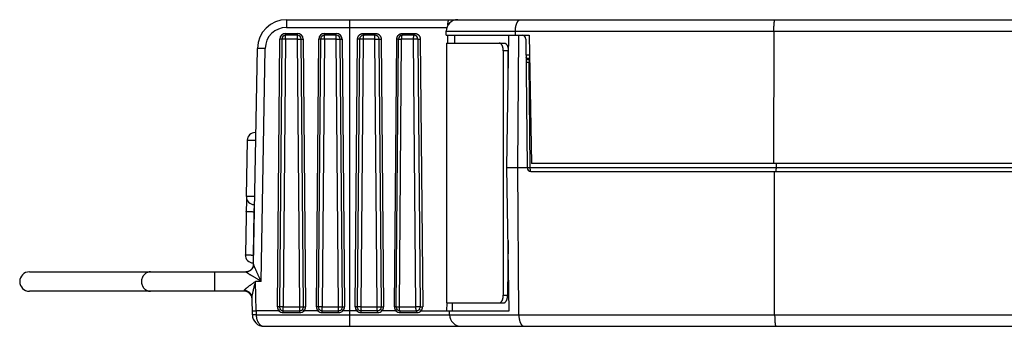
# Model space of a CAD drawing. Header units: inches. Extents: x 0 to 22, y 0 to 17.
# Tile 6 of 32: x 8.346 to 10.878, y 4.172 to 4.96. Entities that reach past the tile are written whole.
import ezdxf

# ---------------------------------------------------------------- set-up
doc = ezdxf.new("R2010")
doc.units = ezdxf.units.IN
doc.header["$LTSCALE"] = 1.21
doc.header["$MEASUREMENT"] = 0
doc.layers.get('0').update_dxf_attribs({"linetype": 'CONTINUOUS'})

msp = doc.modelspace()

# ---------------------------------------------------------------- linework, layer by layer
at = {"color": 7, "linetype": 'CONTINUOUS'}
for p, q in [((9.0323, 4.9604), (9.0323, 4.9407)), ((9.0323, 4.9604), (13.4428, 4.9604)), ((9.0323, 4.9407), (9.4444, 4.9407)), ((9.195, 4.1724), (9.195, 4.9604)), ((9.0299, 4.9105), (9.0299, 4.9253)), ((9.0299, 4.9253), (9.0601, 4.9253)), ((9.0601, 4.9204), (9.0299, 4.9204)), ((9.0601, 4.9105), (9.0601, 4.9253)), ((9.1299, 4.9105), (9.1299, 4.9253)), ((9.1299, 4.9253), (9.1601, 4.9253)), ((9.1601, 4.9204), (9.1299, 4.9204)), ((9.1601, 4.9105), (9.1601, 4.9253)), ((9.2299, 4.9204), (9.2301, 4.9253)), ((9.2601, 4.9204), (9.2299, 4.9204)), ((9.2301, 4.9253), (9.2605, 4.9253)), ((9.3601, 4.9204), (9.3299, 4.9204)), ((9.3307, 4.9253), (9.3611, 4.9253)), ((9.4424, 4.9204), (9.4425, 4.9307)), ((9.4424, 4.9204), (9.6564, 4.9204)), ((9.4425, 4.9307), (9.6206, 4.9307)), ((9.4467, 4.9004), (9.4468, 4.9204)), ((9.4646, 4.9004), (9.4648, 4.9204)), ((9.5989, 4.5804), (9.6039, 4.9204)), ((9.6206, 4.9309), (13.1889, 4.9309)), ((9.6206, 4.9204), (9.6206, 4.9307)), ((9.6266, 4.5804), (9.6293, 4.9204)), ((9.6564, 4.9204), (9.6622, 4.5904)), ((10.2853, 4.9309), (10.2847, 4.5904)), ((8.9476, 4.3318), (8.9573, 4.8867)), ((8.9773, 4.8868), (8.9573, 4.8867)), ((8.9668, 4.2878), (8.9773, 4.8868)), ((9.0089, 4.2224), (9.0149, 4.9104)), ((9.0199, 4.9105), (9.0139, 4.2225)), ((9.0199, 4.9105), (9.0149, 4.9104)), ((9.0299, 4.9105), (9.0199, 4.9105)), ((9.0299, 4.9105), (9.0239, 4.2225)), ((9.0601, 4.9105), (9.0299, 4.9105)), ((9.0661, 4.2225), (9.0601, 4.9105)), ((9.0601, 4.9105), (9.0701, 4.9105)), ((9.0761, 4.2225), (9.0701, 4.9105)), ((9.0701, 4.9105), (9.0751, 4.9104)), ((9.0751, 4.9104), (9.0811, 4.2224)), ((9.1089, 4.2224), (9.1149, 4.9104)), ((9.1199, 4.9105), (9.1139, 4.2225)), ((9.1199, 4.9105), (9.1149, 4.9104)), ((9.1299, 4.9105), (9.1199, 4.9105)), ((9.1299, 4.9105), (9.1239, 4.2225)), ((9.1601, 4.9105), (9.1299, 4.9105)), ((9.1661, 4.2225), (9.1601, 4.9105)), ((9.1601, 4.9105), (9.1701, 4.9105)), ((9.1761, 4.2225), (9.1701, 4.9105)), ((9.1701, 4.9105), (9.1751, 4.9104)), ((9.1751, 4.9104), (9.1811, 4.2224)), ((9.209, 4.2224), (9.215, 4.9104)), ((9.2199, 4.9105), (9.2139, 4.2225)), ((9.2199, 4.9105), (9.215, 4.9104)), ((9.2295, 4.9105), (9.2199, 4.9105)), ((9.2295, 4.9105), (9.2235, 4.2225)), ((9.2593, 4.9105), (9.2295, 4.9105)), ((9.2593, 4.9105), (9.2701, 4.9105)), ((9.2652, 4.2225), (9.2593, 4.9105)), ((9.2761, 4.2225), (9.2701, 4.9105)), ((9.2701, 4.9105), (9.2756, 4.9104)), ((9.2756, 4.9104), (9.2816, 4.2224)), ((9.3096, 4.2224), (9.3157, 4.9104)), ((9.3139, 4.2225), (9.3199, 4.9105)), ((9.3199, 4.9105), (9.3157, 4.9104)), ((9.3199, 4.9105), (9.3282, 4.9105)), ((9.3223, 4.2225), (9.3282, 4.9105)), ((9.358, 4.9105), (9.3282, 4.9105)), ((9.3701, 4.9105), (9.358, 4.9105)), ((9.358, 4.9105), (9.3639, 4.2225)), ((9.3701, 4.9105), (9.3761, 4.2225)), ((9.3701, 4.9105), (9.3762, 4.9104)), ((9.3762, 4.9104), (9.3823, 4.2224)), ((9.4438, 4.9004), (9.4438, 4.2324)), ((9.4438, 4.9004), (9.5921, 4.9004)), ((9.6478, 4.9105), (9.6507, 4.5803)), ((9.5896, 4.8804), (9.5896, 4.2524)), ((9.6024, 4.8804), (9.5896, 4.8804)), ((9.6024, 4.8139), (9.6024, 4.8804)), ((9.6482, 4.8702), (9.6573, 4.8702)), ((9.6484, 4.8639), (9.6483, 4.8641)), ((9.6485, 4.8636), (9.6484, 4.8639)), ((9.6565, 4.8505), (9.6483, 4.8505)), ((9.652, 4.8605), (9.652, 4.8605)), ((9.6528, 4.8604), (9.6525, 4.8604)), ((9.6575, 4.8604), (9.6528, 4.8604)), ((9.6565, 4.8505), (9.6577, 4.8505)), ((9.6589, 4.5803), (9.6565, 4.8505)), ((8.9514, 4.6704), (8.9535, 4.6704)), ((8.9289, 4.5057), (8.9315, 4.6507)), ((8.9315, 4.6507), (8.9531, 4.6507)), ((12.9928, 4.5904), (9.6622, 4.5904)), ((10.2909, 4.5904), (10.2908, 4.5803)), ((9.6044, 4.2124), (9.5989, 4.5804)), ((9.5989, 4.5804), (9.6507, 4.5804)), ((9.6296, 4.2019), (9.6266, 4.5804)), ((9.6507, 4.5803), (9.6589, 4.5803)), ((9.6589, 4.5803), (12.9948, 4.5803)), ((9.6607, 4.5704), (12.995, 4.5704)), ((10.2873, 4.2019), (10.2867, 4.5704)), ((8.9289, 4.5057), (8.9263, 4.3557)), ((8.9289, 4.5056), (8.9289, 4.5057)), ((8.9506, 4.5057), (8.9289, 4.5057)), ((8.9489, 4.4854), (8.9482, 4.4661)), ((8.9503, 4.4854), (8.9489, 4.4854)), ((8.9482, 4.4661), (8.9463, 4.3547)), ((8.9499, 4.4661), (8.9482, 4.4661)), ((9.6017, 4.3925), (9.6007, 4.2524)), ((8.9463, 4.3547), (8.9463, 4.3354)), ((8.948, 4.3547), (8.9463, 4.3547)), ((8.9476, 4.3354), (8.9463, 4.3354)), ((8.3711, 4.3124), (8.9276, 4.3124)), ((8.8468, 4.3124), (8.8468, 4.2624)), ((8.9276, 4.3123), (8.9276, 4.3124)), ((8.9541, 4.2124), (8.9528, 4.2878)), ((8.9668, 4.2878), (8.9528, 4.2878)), ((8.9236, 4.2624), (8.3711, 4.2624)), ((8.9236, 4.2624), (8.9235, 4.264)), ((8.9443, 4.2019), (8.9435, 4.2456)), ((9.4438, 4.2324), (9.5903, 4.2324)), ((9.4448, 4.2124), (9.4449, 4.2324)), ((9.4586, 4.2124), (9.4588, 4.2324)), ((9.5896, 4.2524), (9.6007, 4.2524)), ((8.9441, 4.2122), (8.9541, 4.2124)), ((8.9541, 4.2124), (8.9543, 4.2019)), ((9.0126, 4.2124), (8.9541, 4.2124)), ((9.0139, 4.2225), (9.0089, 4.2224)), ((9.0165, 4.2157), (9.0128, 4.2124)), ((9.0239, 4.2225), (9.0139, 4.2225)), ((9.0239, 4.2075), (9.0239, 4.2225)), ((9.0239, 4.2225), (9.0661, 4.2225)), ((9.0239, 4.2124), (9.0661, 4.2124)), ((9.0239, 4.2075), (9.0661, 4.2075)), ((9.0661, 4.2075), (9.0661, 4.2225)), ((9.0661, 4.2225), (9.0761, 4.2225)), ((9.0735, 4.2157), (9.0773, 4.2124)), ((9.0761, 4.2225), (9.0811, 4.2224)), ((9.1126, 4.2124), (9.0773, 4.2124)), ((9.1139, 4.2225), (9.1089, 4.2224)), ((9.1165, 4.2157), (9.1128, 4.2124)), ((9.1239, 4.2225), (9.1139, 4.2225)), ((9.1239, 4.2075), (9.1239, 4.2225)), ((9.1239, 4.2225), (9.1661, 4.2225)), ((9.1239, 4.2124), (9.1661, 4.2124)), ((9.1239, 4.2075), (9.1661, 4.2075)), ((9.1661, 4.2075), (9.1661, 4.2225)), ((9.1661, 4.2225), (9.1761, 4.2225)), ((9.1735, 4.2157), (9.1773, 4.2124)), ((9.1761, 4.2225), (9.1811, 4.2224)), ((9.2128, 4.2124), (9.1773, 4.2124)), ((9.2139, 4.2225), (9.209, 4.2224)), ((9.2165, 4.2157), (9.2129, 4.2124)), ((9.2235, 4.2225), (9.2139, 4.2225)), ((9.2235, 4.2225), (9.2652, 4.2225)), ((9.2661, 4.2124), (9.2239, 4.2124)), ((9.2241, 4.2075), (9.2239, 4.2124)), ((9.2241, 4.2075), (9.2665, 4.2075)), ((9.2652, 4.2225), (9.2761, 4.2225)), ((9.2761, 4.2225), (9.2816, 4.2224)), ((9.3134, 4.2124), (9.2779, 4.2124)), ((9.3139, 4.2225), (9.3096, 4.2224)), ((9.3139, 4.2225), (9.3223, 4.2225)), ((9.3223, 4.2225), (9.3639, 4.2225)), ((9.3239, 4.2124), (9.3661, 4.2124)), ((9.3247, 4.2075), (9.3672, 4.2075)), ((9.3761, 4.2225), (9.3639, 4.2225)), ((9.3761, 4.2225), (9.3823, 4.2224)), ((9.3785, 4.2124), (9.6044, 4.2124)), ((9.4514, 4.2019), (9.4512, 4.2124)), ((8.9543, 4.2019), (8.9443, 4.2019)), ((8.9543, 4.2019), (13.4448, 4.2019)), ((8.9743, 4.1724), (13.4448, 4.1724))]:
    msp.add_line(p, q, dxfattribs=at)
for points in [[(9.6483, 4.8641), (9.6482, 4.8642), (9.6482, 4.8643)], [(9.652, 4.8605), (9.6518, 4.8606), (9.6515, 4.8607), (9.6512, 4.8609), (9.6508, 4.8611), (9.6504, 4.8613), (9.65, 4.8616), (9.6496, 4.862), (9.6493, 4.8623), (9.6491, 4.8626), (9.6488, 4.863), (9.6486, 4.8633), (9.6485, 4.8636)], [(9.6525, 4.8604), (9.6522, 4.8605), (9.652, 4.8605)]]:
    msp.add_lwpolyline(points, dxfattribs=at)
for centre, radius, start, end in [((9.0323, 4.8854), 0.075, 89.9921, 179), ((9.0323, 4.8857), 0.055, 89.9996, 178.8679), ((9.4725, 4.9304), 0.03, 90, 179.5), ((9.0299, 4.9103), 0.015, 90.0005, 179.4989), ((9.0299, 4.9104), 0.01, 90, 179.5), ((9.0601, 4.9103), 0.015, 0.5005, 89.9989), ((9.0601, 4.9104), 0.01, 0.5, 90), ((9.1299, 4.9103), 0.015, 90.0005, 179.4989), ((9.1299, 4.9104), 0.01, 90, 179.5), ((9.1601, 4.9103), 0.015, 0.5005, 89.9989), ((9.1601, 4.9104), 0.01, 0.5, 90), ((9.2299, 4.9104), 0.01, 90, 179.5), ((9.2601, 4.9104), 0.01, 0.5, 90), ((9.3299, 4.9104), 0.01, 90, 179.5), ((9.3601, 4.9104), 0.01, 0.5, 90), ((9.6378, 4.9104), 0.01, 0.5, 90), ((9.6528, 4.8502), 0.0102, 80.113, 89.9565), ((8.9514, 4.6504), 0.02, 90, 179), ((9.6607, 4.5804), 0.01, 180.5, 270), ((8.9489, 4.5054), 0.02, 179, 270), ((8.9463, 4.3554), 0.02, 179, 270), ((8.9276, 4.3324), 0.02, 270, 358.429), ((8.3711, 4.2874), 0.025, 90, 270), ((8.9236, 4.2424), 0.02, 2.6773, 90), ((9.0239, 4.2223), 0.015, 179.5016, 221.362), ((9.0239, 4.2225), 0.015, 222.2607, 269.9992), ((9.0239, 4.2224), 0.01, 179.5, 270), ((9.0661, 4.2224), 0.01, 270, 0.5), ((9.0661, 4.2225), 0.015, 270.0021, 317.739), ((9.0661, 4.2223), 0.015, 318.6361, 0.4989), ((9.1239, 4.2223), 0.015, 179.5016, 221.362), ((9.1239, 4.2225), 0.015, 222.2607, 269.9992), ((9.1239, 4.2224), 0.01, 179.5, 270), ((9.1661, 4.2224), 0.01, 270, 0.5), ((9.1661, 4.2225), 0.015, 270.0021, 317.739), ((9.1661, 4.2223), 0.015, 318.6361, 0.4989), ((9.2239, 4.2223), 0.0149, 179.5274, 221.5803), ((9.2241, 4.2226), 0.0151, 222.4956, 270.042), ((9.2239, 4.2224), 0.01, 179.5, 270), ((9.2661, 4.2224), 0.01, 270, 0.5), ((9.2665, 4.2226), 0.0151, 269.9619, 317.5028), ((9.2667, 4.2223), 0.0149, 318.4178, 0.475), ((9.3246, 4.2223), 0.0149, 179.526, 221.5828), ((9.3247, 4.2226), 0.0151, 222.4971, 270.0401), ((9.3239, 4.2224), 0.01, 179.5, 270), ((9.3661, 4.2224), 0.01, 270, 0.5), ((9.3672, 4.2226), 0.0151, 269.9595, 317.5036), ((9.3673, 4.2223), 0.0149, 318.4184, 0.4759), ((8.9743, 4.2024), 0.03, 181, 270), ((9.4814, 4.2024), 0.03, 181, 270)]:
    msp.add_arc(centre, radius, start, end, dxfattribs=at)
for points, knots in [([(9.447, 4.9461), (9.447, 4.9466), (9.447, 4.9476), (9.4471, 4.9491), (9.4473, 4.9505), (9.4474, 4.9518), (9.4475, 4.9531), (9.4477, 4.9543), (9.4479, 4.9554), (9.4481, 4.9564), (9.4483, 4.9572), (9.4484, 4.9578), (9.4485, 4.9581), (9.4486, 4.9585), (9.4488, 4.9588), (9.4489, 4.9591), (9.449, 4.9594), (9.4491, 4.9596), (9.4492, 4.9598), (9.4493, 4.96), (9.4495, 4.9601), (9.4496, 4.9603), (9.4497, 4.9603), (9.4498, 4.9604), (9.4499, 4.9604), (9.45, 4.9604)], [0, 0, 0, 0, 0.101936, 0.200767, 0.295872, 0.38666, 0.472577, 0.553113, 0.627803, 0.696236, 0.758057, 0.786397, 0.812983, 0.837792, 0.860807, 0.882022, 0.901437, 0.919067, 0.934944, 0.949125, 0.961699, 0.972808, 0.982667, 0.991589, 1, 1, 1, 1]), ([(9.6206, 4.9307), (9.6206, 4.9312), (9.6206, 4.9323), (9.6206, 4.9339), (9.6207, 4.9355), (9.6209, 4.937), (9.6211, 4.9386), (9.6213, 4.9406), (9.6218, 4.943), (9.6224, 4.9457), (9.623, 4.9478), (9.6236, 4.9494), (9.624, 4.9506), (9.6245, 4.9516), (9.625, 4.9526), (9.6254, 4.9536), (9.626, 4.9545), (9.6265, 4.9553), (9.627, 4.956), (9.6276, 4.9567), (9.6283, 4.9576), (9.6291, 4.9583), (9.6299, 4.9589), (9.6305, 4.9593), (9.6311, 4.9597), (9.6317, 4.9599), (9.6323, 4.9601), (9.6329, 4.9603), (9.6335, 4.9604), (9.6339, 4.9604), (9.6341, 4.9604)], [0, 0, 0, 0, 0.045859, 0.091527, 0.136842, 0.18165, 0.225807, 0.269182, 0.353123, 0.432719, 0.507446, 0.542886, 0.577012, 0.609814, 0.641294, 0.671463, 0.700342, 0.727957, 0.754345, 0.779549, 0.803621, 0.848598, 0.869674, 0.889914, 0.909417, 0.928292, 0.946658, 0.96464, 0.982375, 1, 1, 1, 1]), ([(10.2853, 4.9309), (10.2853, 4.9319), (10.2853, 4.9338), (10.2853, 4.9367), (10.2854, 4.9395), (10.2855, 4.9422), (10.2857, 4.9448), (10.2858, 4.9473), (10.286, 4.9496), (10.2862, 4.9518), (10.2864, 4.9534), (10.2866, 4.9546), (10.2867, 4.9555), (10.2868, 4.9562), (10.2869, 4.9569), (10.2871, 4.9576), (10.2872, 4.9582), (10.2873, 4.9587), (10.2875, 4.9591), (10.2876, 4.9593), (10.2876, 4.9595), (10.2877, 4.9597), (10.2878, 4.9598), (10.2879, 4.96), (10.2879, 4.9601), (10.288, 4.9602), (10.2881, 4.9603), (10.2882, 4.9603), (10.2882, 4.9604), (10.2883, 4.9604), (10.2884, 4.9604), (10.2884, 4.9604)], [0, 0, 0, 0, 0.097152, 0.193218, 0.287293, 0.37849, 0.465956, 0.548878, 0.626491, 0.69809, 0.763034, 0.792831, 0.820758, 0.846757, 0.870777, 0.892773, 0.912708, 0.930554, 0.946296, 0.953377, 0.959934, 0.965971, 0.971494, 0.976513, 0.981042, 0.985102, 0.988723, 0.991948, 0.99484, 0.997486, 1, 1, 1, 1]), ([(9.215, 4.9104), (9.215, 4.9109), (9.2151, 4.9119), (9.2153, 4.9134), (9.2157, 4.9148), (9.2162, 4.9162), (9.2168, 4.9175), (9.2176, 4.9187), (9.2185, 4.9199), (9.2195, 4.921), (9.2206, 4.922), (9.2218, 4.9228), (9.2231, 4.9236), (9.2244, 4.9242), (9.2258, 4.9247), (9.2272, 4.9251), (9.2287, 4.9253), (9.2296, 4.9253), (9.2301, 4.9253)], [0, 0, 0, 0, 0.062506, 0.125014, 0.187524, 0.250036, 0.31255, 0.375063, 0.437577, 0.50009, 0.5626, 0.625106, 0.687607, 0.750103, 0.81259, 0.87507, 0.937539, 1, 1, 1, 1]), ([(9.2299, 4.9204), (9.2299, 4.9204), (9.2299, 4.9204), (9.2299, 4.9204), (9.2299, 4.9204), (9.2299, 4.9203), (9.2299, 4.9203), (9.2298, 4.9203), (9.2298, 4.9203), (9.2298, 4.9202), (9.2298, 4.9201), (9.2298, 4.92), (9.2298, 4.9198), (9.2297, 4.9196), (9.2297, 4.9194), (9.2297, 4.9192), (9.2297, 4.919), (9.2297, 4.9186), (9.2296, 4.9181), (9.2296, 4.9175), (9.2296, 4.9168), (9.2295, 4.916), (9.2295, 4.9151), (9.2295, 4.9143), (9.2295, 4.9134), (9.2295, 4.9121), (9.2295, 4.9111), (9.2295, 4.9105)], [0, 0, 0, 0, 0.001118, 0.00252, 0.004362, 0.006713, 0.009607, 0.013059, 0.017077, 0.021666, 0.032559, 0.045735, 0.061174, 0.078848, 0.098719, 0.120743, 0.14487, 0.171045, 0.229289, 0.294929, 0.367346, 0.445855, 0.529712, 0.61812, 0.710242, 0.8052, 1, 1, 1, 1]), ([(9.2593, 4.9105), (9.2593, 4.9111), (9.2593, 4.9124), (9.2593, 4.914), (9.2594, 4.9151), (9.2594, 4.916), (9.2594, 4.9168), (9.2595, 4.9175), (9.2596, 4.9181), (9.2596, 4.9186), (9.2597, 4.919), (9.2597, 4.9192), (9.2597, 4.9194), (9.2598, 4.9196), (9.2598, 4.9198), (9.2598, 4.92), (9.2599, 4.9201), (9.2599, 4.9202), (9.26, 4.9203), (9.26, 4.9203), (9.26, 4.9203), (9.26, 4.9204), (9.26, 4.9204), (9.2601, 4.9204), (9.2601, 4.9204), (9.2601, 4.9204)], [0, 0, 0, 0, 0.193348, 0.379071, 0.466867, 0.55017, 0.628196, 0.700215, 0.765556, 0.823617, 0.849752, 0.873878, 0.895943, 0.915904, 0.933725, 0.949379, 0.962853, 0.974152, 0.983314, 0.987124, 0.990447, 0.993321, 0.995803, 0.997985, 1, 1, 1, 1]), ([(9.2601, 4.9204), (9.2601, 4.9204), (9.2601, 4.9204), (9.2601, 4.9204), (9.2601, 4.9204), (9.2601, 4.9204), (9.2601, 4.9205), (9.2602, 4.9205), (9.2602, 4.9205), (9.2602, 4.9206), (9.2602, 4.9207), (9.2602, 4.9208), (9.2603, 4.9209), (9.2603, 4.921), (9.2603, 4.9212), (9.2603, 4.9215), (9.2604, 4.9218), (9.2604, 4.9222), (9.2604, 4.9226), (9.2604, 4.923), (9.2605, 4.9236), (9.2605, 4.9244), (9.2605, 4.925), (9.2605, 4.9253)], [0, 0, 0, 0, 0.001991, 0.00415, 0.006611, 0.009465, 0.016554, 0.02568, 0.036943, 0.050379, 0.065993, 0.083773, 0.103691, 0.125713, 0.175883, 0.233859, 0.299123, 0.371081, 0.44907, 0.532369, 0.620201, 0.806155, 1, 1, 1, 1]), ([(9.2605, 4.9253), (9.261, 4.9253), (9.262, 4.9253), (9.2634, 4.9251), (9.2648, 4.9247), (9.2662, 4.9242), (9.2675, 4.9236), (9.2688, 4.9228), (9.27, 4.922), (9.2711, 4.921), (9.2721, 4.9199), (9.273, 4.9188), (9.2738, 4.9175), (9.2744, 4.9162), (9.2749, 4.9148), (9.2753, 4.9134), (9.2755, 4.9119), (9.2756, 4.9109), (9.2756, 4.9104)], [0, 0, 0, 0, 0.062451, 0.124887, 0.187314, 0.249735, 0.312157, 0.374585, 0.437025, 0.49948, 0.561957, 0.624458, 0.686985, 0.74954, 0.812122, 0.874729, 0.937356, 1, 1, 1, 1]), ([(9.3157, 4.9104), (9.3157, 4.9109), (9.3157, 4.9119), (9.3159, 4.9134), (9.3163, 4.9148), (9.3168, 4.9162), (9.3175, 4.9175), (9.3183, 4.9188), (9.3191, 4.92), (9.3202, 4.921), (9.3213, 4.922), (9.3224, 4.9229), (9.3235, 4.9235), (9.3244, 4.9239), (9.3253, 4.9243), (9.3264, 4.9247), (9.3276, 4.925), (9.3286, 4.9252), (9.3295, 4.9253), (9.3303, 4.9253), (9.3307, 4.9253)], [0, 0, 0, 0, 0.062853, 0.125706, 0.188548, 0.251362, 0.314136, 0.376859, 0.439518, 0.502105, 0.564614, 0.627039, 0.689381, 0.720529, 0.751657, 0.813836, 0.875944, 0.906982, 0.938006, 1, 1, 1, 1]), ([(9.3282, 4.9105), (9.3282, 4.9111), (9.3282, 4.9121), (9.3283, 4.9134), (9.3283, 4.9143), (9.3284, 4.9151), (9.3285, 4.916), (9.3286, 4.9168), (9.3287, 4.9175), (9.3288, 4.9181), (9.3289, 4.9186), (9.329, 4.919), (9.3291, 4.9192), (9.3292, 4.9194), (9.3293, 4.9196), (9.3293, 4.9198), (9.3294, 4.92), (9.3295, 4.9201), (9.3296, 4.9202), (9.3297, 4.9203), (9.3297, 4.9204), (9.3298, 4.9204), (9.3299, 4.9204), (9.3299, 4.9204)], [0, 0, 0, 0, 0.188271, 0.280115, 0.369294, 0.454991, 0.536425, 0.612861, 0.683622, 0.748096, 0.805752, 0.831887, 0.856166, 0.878554, 0.899031, 0.917587, 0.934233, 0.949006, 0.96198, 0.973284, 0.983135, 0.991876, 1, 1, 1, 1]), ([(9.3299, 4.9204), (9.3299, 4.9204), (9.3299, 4.9204), (9.33, 4.9204), (9.33, 4.9205), (9.3301, 4.9205), (9.3301, 4.9205), (9.3302, 4.9206), (9.3302, 4.9207), (9.3302, 4.9208), (9.3303, 4.921), (9.3304, 4.9212), (9.3304, 4.9215), (9.3305, 4.9218), (9.3306, 4.9222), (9.3306, 4.9226), (9.3306, 4.923), (9.3307, 4.9236), (9.3307, 4.9244), (9.3307, 4.925), (9.3307, 4.9253)], [0, 0, 0, 0, 0.008031, 0.016684, 0.026454, 0.037685, 0.050591, 0.065301, 0.081889, 0.100389, 0.143142, 0.193458, 0.251037, 0.315451, 0.386174, 0.462603, 0.544066, 0.629837, 0.81116, 1, 1, 1, 1]), ([(9.3601, 4.9204), (9.36, 4.9204), (9.36, 4.9204), (9.3599, 4.9204), (9.3598, 4.9203), (9.3597, 4.9202), (9.3596, 4.9201), (9.3595, 4.92), (9.3594, 4.9198), (9.3593, 4.9196), (9.3592, 4.9194), (9.3591, 4.9192), (9.359, 4.919), (9.3589, 4.9186), (9.3588, 4.9181), (9.3586, 4.9175), (9.3585, 4.9168), (9.3584, 4.916), (9.3583, 4.9151), (9.3582, 4.9143), (9.3581, 4.9134), (9.358, 4.9121), (9.358, 4.9111), (9.358, 4.9105)], [0, 0, 0, 0, 0.009765, 0.020028, 0.031212, 0.043641, 0.057544, 0.073071, 0.090316, 0.109336, 0.130157, 0.152783, 0.177204, 0.203394, 0.260931, 0.325019, 0.395169, 0.470804, 0.551277, 0.63588, 0.723861, 0.814426, 1, 1, 1, 1]), ([(9.3601, 4.9204), (9.3601, 4.9204), (9.3601, 4.9204), (9.3602, 4.9204), (9.3602, 4.9205), (9.3603, 4.9205), (9.3603, 4.9205), (9.3604, 4.9206), (9.3604, 4.9207), (9.3605, 4.9208), (9.3606, 4.921), (9.3607, 4.9212), (9.3607, 4.9215), (9.3608, 4.9218), (9.3609, 4.9222), (9.3609, 4.9226), (9.361, 4.923), (9.361, 4.9236), (9.3611, 4.9244), (9.3611, 4.925), (9.3611, 4.9253)], [0, 0, 0, 0, 0.009654, 0.019811, 0.030896, 0.043235, 0.057056, 0.072507, 0.089683, 0.108638, 0.151959, 0.202466, 0.259926, 0.323961, 0.394085, 0.469726, 0.550244, 0.634938, 0.813818, 1, 1, 1, 1]), ([(9.3611, 4.9253), (9.3616, 4.9253), (9.3626, 4.9253), (9.364, 4.9251), (9.3654, 4.9247), (9.3666, 4.9243), (9.3675, 4.9239), (9.3683, 4.9235), (9.3694, 4.9229), (9.3706, 4.922), (9.3717, 4.9211), (9.3727, 4.92), (9.3736, 4.9188), (9.3743, 4.9176), (9.375, 4.9162), (9.3755, 4.9148), (9.3759, 4.9134), (9.3761, 4.9119), (9.3762, 4.9109), (9.3762, 4.9104)], [0, 0, 0, 0, 0.061967, 0.123912, 0.185862, 0.247843, 0.278862, 0.309898, 0.372014, 0.434232, 0.49657, 0.559042, 0.621656, 0.684415, 0.747314, 0.810343, 0.873484, 0.936712, 1, 1, 1, 1]), ([(9.5896, 4.8804), (9.5896, 4.8811), (9.5896, 4.8824), (9.5894, 4.8843), (9.5892, 4.8862), (9.5888, 4.888), (9.5884, 4.8898), (9.5879, 4.8915), (9.5872, 4.8931), (9.5866, 4.8945), (9.5858, 4.8958), (9.585, 4.897), (9.5841, 4.898), (9.5832, 4.8989), (9.5824, 4.8994), (9.5818, 4.8998), (9.5813, 4.9), (9.5808, 4.9002), (9.5803, 4.9003), (9.5798, 4.9004), (9.5795, 4.9004), (9.5793, 4.9004)], [0, 0, 0, 0, 0.080459, 0.160356, 0.239138, 0.316272, 0.391252, 0.463611, 0.532934, 0.598868, 0.661145, 0.719594, 0.77417, 0.824983, 0.87233, 0.894874, 0.916763, 0.9381, 0.958999, 0.979588, 1, 1, 1, 1]), ([(9.5921, 4.9004), (9.5922, 4.9004), (9.5926, 4.9004), (9.5931, 4.9003), (9.5936, 4.9002), (9.5941, 4.9), (9.5946, 4.8998), (9.5952, 4.8994), (9.596, 4.8989), (9.5969, 4.898), (9.5978, 4.897), (9.5986, 4.8958), (9.5994, 4.8945), (9.6, 4.8931), (9.6006, 4.8915), (9.6012, 4.8898), (9.6016, 4.888), (9.6019, 4.8862), (9.6022, 4.8843), (9.6023, 4.8824), (9.6024, 4.8811), (9.6024, 4.8804)], [0, 0, 0, 0, 0.020403, 0.040984, 0.061875, 0.083206, 0.10509, 0.127628, 0.174968, 0.225778, 0.280353, 0.338803, 0.401082, 0.467021, 0.536349, 0.608714, 0.6837, 0.760841, 0.83963, 0.919534, 1, 1, 1, 1]), ([(9.6482, 4.8638), (9.6482, 4.8636), (9.6482, 4.8632), (9.6484, 4.8626), (9.6486, 4.862), (9.6489, 4.8614), (9.6492, 4.8609), (9.6496, 4.8603), (9.6501, 4.8598), (9.6507, 4.8593), (9.6513, 4.8589), (9.6522, 4.8584), (9.6532, 4.8579), (9.6543, 4.8576), (9.6554, 4.8573), (9.6563, 4.8572), (9.6569, 4.8571)], [0, 0, 0, 0, 0.0511, 0.102667, 0.155144, 0.208921, 0.264322, 0.321593, 0.380901, 0.442335, 0.505911, 0.571577, 0.708599, 0.779681, 0.852138, 1, 1, 1, 1]), ([(9.652, 4.8605), (9.6522, 4.8604), (9.6527, 4.8603), (9.6533, 4.8602), (9.6539, 4.8602), (9.6543, 4.8602), (9.6546, 4.8602)], [0, 0, 0, 0, 0.248323, 0.49733, 0.747683, 1, 1, 1, 1]), ([(9.6546, 4.8602), (9.6547, 4.8602), (9.6549, 4.8602), (9.6551, 4.8601), (9.6553, 4.8601), (9.6555, 4.86), (9.6557, 4.8599), (9.656, 4.8598), (9.6562, 4.8596), (9.6564, 4.8594), (9.6566, 4.8592), (9.6567, 4.859), (9.6568, 4.8588), (9.6569, 4.8586), (9.6569, 4.8583), (9.6569, 4.858), (9.6569, 4.8577), (9.6569, 4.8574), (9.6569, 4.8572), (9.6569, 4.8571)], [0, 0, 0, 0, 0.074519, 0.146274, 0.180918, 0.214614, 0.279406, 0.341383, 0.400984, 0.458107, 0.513565, 0.568493, 0.623908, 0.680623, 0.739276, 0.800346, 0.864125, 0.930676, 1, 1, 1, 1]), ([(9.6569, 4.8571), (9.6568, 4.8569), (9.6568, 4.8564), (9.6567, 4.8557), (9.6566, 4.8549), (9.6566, 4.8541), (9.6565, 4.8532), (9.6565, 4.8523), (9.6565, 4.8514), (9.6565, 4.8508), (9.6565, 4.8505)], [0, 0, 0, 0, 0.104537, 0.216778, 0.335941, 0.461115, 0.591276, 0.725295, 0.861958, 1, 1, 1, 1]), ([(9.6607, 4.5704), (9.6607, 4.5704), (9.6606, 4.5704), (9.6605, 4.5704), (9.6604, 4.5705), (9.6603, 4.5706), (9.6602, 4.5707), (9.6602, 4.5708), (9.6601, 4.571), (9.66, 4.5712), (9.6599, 4.5714), (9.6598, 4.5716), (9.6597, 4.5718), (9.6596, 4.5722), (9.6595, 4.5727), (9.6594, 4.5733), (9.6593, 4.574), (9.6592, 4.5748), (9.6591, 4.5756), (9.659, 4.5765), (9.6589, 4.5774), (9.6589, 4.5787), (9.6589, 4.5797), (9.6589, 4.5803)], [0, 0, 0, 0, 0.00864, 0.017855, 0.028116, 0.039762, 0.053015, 0.068012, 0.084836, 0.103528, 0.124104, 0.14656, 0.170878, 0.197026, 0.25464, 0.318993, 0.389566, 0.465758, 0.5469, 0.632266, 0.721083, 0.812541, 1, 1, 1, 1]), ([(10.2908, 4.5803), (10.2908, 4.5797), (10.2908, 4.5784), (10.2908, 4.5768), (10.2907, 4.5756), (10.2907, 4.5748), (10.2906, 4.574), (10.2905, 4.5733), (10.2905, 4.5727), (10.2904, 4.5722), (10.2903, 4.5718), (10.2903, 4.5716), (10.2903, 4.5713), (10.2902, 4.5712), (10.2902, 4.571), (10.2901, 4.5708), (10.2901, 4.5707), (10.29, 4.5706), (10.29, 4.5705), (10.2899, 4.5705), (10.2899, 4.5704), (10.2899, 4.5704), (10.2899, 4.5704), (10.2898, 4.5704), (10.2898, 4.5704), (10.2898, 4.5704)], [0, 0, 0, 0, 0.192796, 0.377908, 0.46537, 0.548325, 0.625999, 0.697678, 0.76271, 0.820522, 0.846565, 0.870626, 0.89266, 0.912629, 0.930506, 0.946273, 0.95993, 0.971501, 0.981052, 0.985113, 0.988734, 0.991958, 0.994847, 0.99749, 1, 1, 1, 1]), ([(8.9482, 4.4661), (8.9469, 4.4661), (8.945, 4.4662), (8.9425, 4.4662), (8.9406, 4.4663), (8.9388, 4.4663), (8.9372, 4.4664), (8.9356, 4.4665), (8.9341, 4.4665), (8.9328, 4.4666), (8.9317, 4.4667), (8.9308, 4.4668), (8.9302, 4.4668), (8.9298, 4.4668), (8.9294, 4.4669), (8.9291, 4.4669), (8.9289, 4.467), (8.9287, 4.467), (8.9286, 4.467), (8.9285, 4.467), (8.9285, 4.467), (8.9284, 4.4671), (8.9283, 4.4671), (8.9283, 4.4671), (8.9283, 4.4671), (8.9283, 4.4671), (8.9283, 4.4671), (8.9282, 4.4671), (8.9282, 4.4671), (8.9282, 4.4671)], [0, 0, 0, 0, 0.194559, 0.289504, 0.381668, 0.470165, 0.554143, 0.632794, 0.705362, 0.771152, 0.829532, 0.879946, 0.902013, 0.921917, 0.93961, 0.955055, 0.968218, 0.973935, 0.979075, 0.983634, 0.987614, 0.991016, 0.993845, 0.996112, 0.997838, 0.998515, 0.999084, 0.999566, 1, 1, 1, 1]), ([(8.9463, 4.3547), (8.945, 4.3547), (8.9431, 4.3548), (8.9405, 4.3548), (8.9387, 4.3549), (8.9369, 4.3549), (8.9352, 4.355), (8.9336, 4.3551), (8.9322, 4.3551), (8.9309, 4.3552), (8.9297, 4.3553), (8.9288, 4.3554), (8.9282, 4.3554), (8.9278, 4.3555), (8.9275, 4.3555), (8.9272, 4.3555), (8.9269, 4.3556), (8.9268, 4.3556), (8.9267, 4.3556), (8.9266, 4.3556), (8.9265, 4.3556), (8.9265, 4.3557), (8.9264, 4.3557), (8.9264, 4.3557), (8.9263, 4.3557), (8.9263, 4.3557), (8.9263, 4.3557), (8.9263, 4.3557), (8.9263, 4.3557), (8.9263, 4.3557)], [0, 0, 0, 0, 0.194559, 0.289504, 0.381668, 0.470165, 0.554143, 0.632794, 0.705362, 0.771152, 0.829532, 0.879946, 0.902013, 0.921917, 0.93961, 0.955055, 0.968218, 0.973935, 0.979075, 0.983634, 0.987614, 0.991016, 0.993845, 0.996112, 0.997838, 0.998515, 0.999084, 0.999566, 1, 1, 1, 1]), ([(8.9476, 4.3318), (8.9476, 4.3312), (8.9475, 4.3302), (8.9473, 4.3289), (8.9471, 4.3277), (8.9467, 4.3261), (8.9461, 4.3246), (8.9455, 4.3234), (8.945, 4.3223), (8.9441, 4.3209), (8.9429, 4.3194), (8.9416, 4.318), (8.9402, 4.3167), (8.9386, 4.3155), (8.9372, 4.3147), (8.936, 4.3141), (8.9349, 4.3136), (8.9333, 4.3131), (8.9318, 4.3127), (8.9305, 4.3125), (8.9292, 4.3123), (8.9282, 4.3123), (8.9276, 4.3123)], [0, 0, 0, 0, 0.062359, 0.093549, 0.124741, 0.187115, 0.249505, 0.280715, 0.311931, 0.374361, 0.436816, 0.499297, 0.561806, 0.62434, 0.6869, 0.718197, 0.7495, 0.812102, 0.874719, 0.906041, 0.937365, 1, 1, 1, 1]), ([(8.9668, 4.2878), (8.9663, 4.2889), (8.9654, 4.291), (8.9639, 4.2941), (8.9625, 4.2972), (8.9611, 4.3004), (8.9596, 4.3035), (8.9582, 4.3066), (8.9569, 4.3096), (8.9555, 4.3126), (8.9542, 4.3156), (8.9529, 4.3185), (8.9518, 4.3209), (8.951, 4.3227), (8.9504, 4.3241), (8.9499, 4.3253), (8.9494, 4.3266), (8.9489, 4.3277), (8.9485, 4.3287), (8.9483, 4.3294), (8.9481, 4.3298), (8.948, 4.3303), (8.9478, 4.3307), (8.9477, 4.331), (8.9477, 4.3312), (8.9476, 4.3314), (8.9476, 4.3315), (8.9476, 4.3316), (8.9476, 4.3317), (8.9476, 4.3318), (8.9476, 4.3318)], [0, 0, 0, 0, 0.071974, 0.143837, 0.215505, 0.28689, 0.357891, 0.428384, 0.498218, 0.567193, 0.635044, 0.701401, 0.765718, 0.796869, 0.827167, 0.856424, 0.884404, 0.91079, 0.935171, 0.946445, 0.957007, 0.966763, 0.975615, 0.983463, 0.986975, 0.990197, 0.99312, 0.995733, 0.998027, 1, 1, 1, 1]), ([(8.6828, 4.3124), (8.6821, 4.3124), (8.6809, 4.3123), (8.6794, 4.3121), (8.6778, 4.3119), (8.676, 4.3114), (8.6741, 4.3107), (8.6727, 4.31), (8.6713, 4.3093), (8.6697, 4.3082), (8.6678, 4.3067), (8.6661, 4.3051), (8.6645, 4.3033), (8.6632, 4.3013), (8.662, 4.2992), (8.661, 4.297), (8.6602, 4.2947), (8.6596, 4.2923), (8.6593, 4.2899), (8.6592, 4.2874), (8.6593, 4.2849), (8.6596, 4.2825), (8.6602, 4.2801), (8.661, 4.2778), (8.662, 4.2756), (8.6632, 4.2735), (8.6645, 4.2715), (8.6661, 4.2697), (8.6678, 4.268), (8.6697, 4.2666), (8.6713, 4.2655), (8.6727, 4.2648), (8.6741, 4.2641), (8.676, 4.2634), (8.6778, 4.2629), (8.6794, 4.2627), (8.6809, 4.2625), (8.6821, 4.2624), (8.6828, 4.2624)], [0, 0, 0, 0, 0.030348, 0.045537, 0.06074, 0.091192, 0.121745, 0.137072, 0.152434, 0.183263, 0.214256, 0.245423, 0.276766, 0.308281, 0.339958, 0.371778, 0.40372, 0.435759, 0.467863, 0.5, 0.532137, 0.564241, 0.59628, 0.628222, 0.660042, 0.691719, 0.723234, 0.754577, 0.785744, 0.816737, 0.847566, 0.862928, 0.878255, 0.908808, 0.93926, 0.954463, 0.969652, 1, 1, 1, 1]), ([(8.9668, 4.2878), (8.9658, 4.2884), (8.9638, 4.2896), (8.9609, 4.2914), (8.9579, 4.2932), (8.955, 4.2949), (8.9521, 4.2967), (8.9492, 4.2984), (8.9463, 4.3001), (8.944, 4.3015), (8.9421, 4.3027), (8.9403, 4.3038), (8.9385, 4.3048), (8.9368, 4.3059), (8.9356, 4.3067), (8.9343, 4.3075), (8.9334, 4.3081), (8.9326, 4.3086), (8.9321, 4.3089), (8.9315, 4.3092), (8.931, 4.3096), (8.9305, 4.3099), (8.9301, 4.3102), (8.9297, 4.3105), (8.9293, 4.3108), (8.9289, 4.311), (8.9286, 4.3113), (8.9283, 4.3115), (8.9281, 4.3117), (8.9279, 4.3118), (8.9278, 4.3119), (8.9278, 4.312), (8.9277, 4.3121), (8.9276, 4.3121), (8.9276, 4.3122), (8.9276, 4.3122), (8.9276, 4.3123), (8.9276, 4.3123)], [0, 0, 0, 0, 0.074766, 0.149407, 0.223812, 0.297865, 0.371428, 0.444336, 0.516381, 0.587295, 0.622218, 0.656713, 0.724122, 0.756851, 0.788773, 0.819729, 0.84952, 0.863909, 0.877907, 0.89147, 0.904559, 0.917121, 0.929088, 0.940398, 0.950984, 0.960758, 0.96964, 0.977543, 0.984378, 0.98737, 0.990068, 0.992465, 0.994556, 0.996341, 0.997826, 0.999031, 1, 1, 1, 1]), ([(8.9235, 4.264), (8.9235, 4.2641), (8.9235, 4.2642), (8.9236, 4.2645), (8.9237, 4.2648), (8.9238, 4.2651), (8.924, 4.2654), (8.9242, 4.2657), (8.9244, 4.266), (8.9247, 4.2663), (8.925, 4.2667), (8.9253, 4.267), (8.9256, 4.2674), (8.926, 4.2677), (8.9264, 4.2681), (8.9267, 4.2685), (8.9271, 4.2688), (8.9275, 4.2692), (8.928, 4.2696), (8.9284, 4.27), (8.9288, 4.2703), (8.9293, 4.2707), (8.9298, 4.2711), (8.9304, 4.2716), (8.9312, 4.2722), (8.9322, 4.273), (8.9332, 4.2738), (8.9342, 4.2746), (8.9356, 4.2756), (8.9373, 4.2769), (8.9395, 4.2785), (8.9416, 4.28), (8.9438, 4.2816), (8.9461, 4.2831), (8.9483, 4.2847), (8.9505, 4.2863), (8.952, 4.2873), (8.9528, 4.2878)], [0, 0, 0, 0, 0.006511, 0.013605, 0.021369, 0.029845, 0.039037, 0.048921, 0.059452, 0.070596, 0.082313, 0.094545, 0.107247, 0.120379, 0.133909, 0.147802, 0.162017, 0.176524, 0.191304, 0.206338, 0.2216, 0.237066, 0.252721, 0.268552, 0.300692, 0.333384, 0.366547, 0.400119, 0.434044, 0.50277, 0.572427, 0.64279, 0.713683, 0.784964, 0.856511, 0.928223, 1, 1, 1, 1]), ([(8.9435, 4.2456), (8.9435, 4.2458), (8.9435, 4.2461), (8.9435, 4.2467), (8.9436, 4.2472), (8.9436, 4.2478), (8.9437, 4.2484), (8.9438, 4.2492), (8.9439, 4.2503), (8.9441, 4.2515), (8.9444, 4.2528), (8.9446, 4.2541), (8.945, 4.2558), (8.9454, 4.258), (8.946, 4.2607), (8.9467, 4.2634), (8.9473, 4.2661), (8.948, 4.2688), (8.9488, 4.2724), (8.95, 4.2769), (8.9514, 4.2824), (8.9523, 4.286), (8.9528, 4.2878)], [0, 0, 0, 0, 0.012287, 0.025066, 0.038259, 0.051796, 0.065632, 0.079724, 0.108531, 0.138008, 0.168004, 0.198408, 0.229144, 0.291384, 0.354387, 0.41794, 0.481901, 0.54617, 0.610672, 0.740156, 0.870015, 1, 1, 1, 1]), ([(8.9435, 4.2456), (8.9435, 4.2462), (8.9434, 4.2471), (8.9433, 4.2483), (8.943, 4.2495), (8.9426, 4.251), (8.942, 4.2524), (8.9415, 4.2535), (8.9409, 4.2546), (8.9401, 4.2559), (8.9389, 4.2573), (8.9376, 4.2586), (8.9361, 4.2599), (8.9345, 4.2609), (8.9329, 4.2619), (8.9311, 4.2626), (8.9293, 4.2632), (8.9277, 4.2636), (8.9264, 4.2638), (8.9251, 4.2639), (8.9242, 4.264), (8.9235, 4.264)], [0, 0, 0, 0, 0.060475, 0.090747, 0.121049, 0.181757, 0.242689, 0.273268, 0.303924, 0.365471, 0.427386, 0.489689, 0.552387, 0.615472, 0.67892, 0.742696, 0.806751, 0.871028, 0.903239, 0.935479, 1, 1, 1, 1]), ([(9.5793, 4.2324), (9.5795, 4.2324), (9.5798, 4.2324), (9.5803, 4.2325), (9.5808, 4.2326), (9.5813, 4.2328), (9.5818, 4.233), (9.5824, 4.2333), (9.5832, 4.2339), (9.5841, 4.2348), (9.585, 4.2358), (9.5858, 4.237), (9.5866, 4.2383), (9.5872, 4.2397), (9.5879, 4.2413), (9.5884, 4.243), (9.5888, 4.2448), (9.5892, 4.2466), (9.5894, 4.2485), (9.5896, 4.2504), (9.5896, 4.2517), (9.5896, 4.2524)], [0, 0, 0, 0, 0.020412, 0.041001, 0.0619, 0.083237, 0.105126, 0.12767, 0.175017, 0.22583, 0.280406, 0.338855, 0.401132, 0.467066, 0.536389, 0.608748, 0.683728, 0.760862, 0.839644, 0.919541, 1, 1, 1, 1]), ([(9.5903, 4.2324), (9.5905, 4.2324), (9.5908, 4.2324), (9.5913, 4.2325), (9.5918, 4.2326), (9.5923, 4.2328), (9.5928, 4.233), (9.5934, 4.2333), (9.5942, 4.2339), (9.5951, 4.2348), (9.596, 4.2358), (9.5968, 4.237), (9.5976, 4.2383), (9.5983, 4.2397), (9.5989, 4.2413), (9.5994, 4.243), (9.5998, 4.2448), (9.6002, 4.2466), (9.6004, 4.2485), (9.6006, 4.2504), (9.6007, 4.2517), (9.6007, 4.2524)], [0, 0, 0, 0, 0.020173, 0.04054, 0.061239, 0.082399, 0.104134, 0.126547, 0.173705, 0.224416, 0.278967, 0.337454, 0.399822, 0.465888, 0.53537, 0.607907, 0.683073, 0.760392, 0.839351, 0.919406, 1, 1, 1, 1]), ([(9.2235, 4.2225), (9.2235, 4.2218), (9.2235, 4.2209), (9.2236, 4.2196), (9.2236, 4.2186), (9.2236, 4.2178), (9.2236, 4.2169), (9.2236, 4.2161), (9.2236, 4.2154), (9.2237, 4.2147), (9.2237, 4.2141), (9.2237, 4.2136), (9.2238, 4.2132), (9.2238, 4.213), (9.2238, 4.2128), (9.2238, 4.2127), (9.2238, 4.2126), (9.2238, 4.2125), (9.2238, 4.2125), (9.2239, 4.2125), (9.2239, 4.2124), (9.2239, 4.2124), (9.2239, 4.2124), (9.2239, 4.2124), (9.2239, 4.2124), (9.2239, 4.2124), (9.2239, 4.2124)], [0, 0, 0, 0, 0.194087, 0.288895, 0.380978, 0.469441, 0.553424, 0.63211, 0.704737, 0.7706, 0.829062, 0.87956, 0.921611, 0.939343, 0.954824, 0.968021, 0.978911, 0.983486, 0.987482, 0.990901, 0.993747, 0.996033, 0.997782, 0.998473, 0.999057, 1, 1, 1, 1]), ([(9.2661, 4.2124), (9.2661, 4.2124), (9.2661, 4.2124), (9.266, 4.2124), (9.266, 4.2124), (9.266, 4.2124), (9.266, 4.2125), (9.2659, 4.2125), (9.2659, 4.2126), (9.2659, 4.2127), (9.2658, 4.2128), (9.2658, 4.213), (9.2657, 4.2132), (9.2657, 4.2134), (9.2657, 4.2136), (9.2656, 4.2138), (9.2656, 4.2142), (9.2655, 4.2147), (9.2654, 4.2154), (9.2654, 4.2161), (9.2653, 4.2169), (9.2653, 4.2178), (9.2652, 4.219), (9.2652, 4.2205), (9.2652, 4.2218), (9.2652, 4.2225)], [0, 0, 0, 0, 0.002196, 0.004547, 0.00718, 0.010186, 0.013627, 0.017542, 0.026884, 0.038338, 0.051948, 0.067727, 0.085663, 0.105731, 0.127896, 0.152115, 0.178335, 0.236542, 0.301988, 0.37406, 0.452075, 0.535288, 0.6229, 0.807915, 1, 1, 1, 1]), ([(9.2665, 4.2075), (9.2665, 4.2078), (9.2665, 4.2084), (9.2665, 4.2092), (9.2665, 4.2098), (9.2665, 4.2102), (9.2664, 4.2106), (9.2664, 4.211), (9.2664, 4.2113), (9.2663, 4.2116), (9.2663, 4.2118), (9.2663, 4.2119), (9.2663, 4.212), (9.2662, 4.2121), (9.2662, 4.2122), (9.2662, 4.2122), (9.2662, 4.2123), (9.2662, 4.2123), (9.2661, 4.2124), (9.2661, 4.2124), (9.2661, 4.2124), (9.2661, 4.2124), (9.2661, 4.2124), (9.2661, 4.2124)], [0, 0, 0, 0, 0.193431, 0.378999, 0.466658, 0.549801, 0.627656, 0.699505, 0.76469, 0.822621, 0.872789, 0.894828, 0.914778, 0.932607, 0.948291, 0.961821, 0.973209, 0.982503, 0.98982, 0.992819, 0.995449, 0.997801, 1, 1, 1, 1]), ([(9.2735, 4.2157), (9.2735, 4.2157), (9.2735, 4.2157), (9.2736, 4.2157), (9.2736, 4.2158), (9.2736, 4.2158), (9.2736, 4.2158), (9.2736, 4.2158), (9.2736, 4.2158), (9.2736, 4.2158), (9.2736, 4.2158), (9.2736, 4.2157), (9.2737, 4.2157), (9.2737, 4.2157), (9.2737, 4.2157), (9.2737, 4.2157), (9.2738, 4.2157), (9.2738, 4.2157), (9.2738, 4.2156), (9.2739, 4.2156), (9.274, 4.2156), (9.274, 4.2155), (9.2741, 4.2154), (9.2743, 4.2153), (9.2744, 4.2153), (9.2745, 4.2152), (9.2746, 4.2151), (9.2748, 4.215), (9.275, 4.2148), (9.2752, 4.2146), (9.2755, 4.2144), (9.2757, 4.2142), (9.2759, 4.214), (9.2761, 4.2139), (9.2763, 4.2137), (9.2765, 4.2135), (9.2766, 4.2134), (9.2768, 4.2133), (9.2769, 4.2132), (9.277, 4.2131), (9.2771, 4.213), (9.2772, 4.213), (9.2772, 4.2129), (9.2773, 4.2128), (9.2774, 4.2127), (9.2774, 4.2127), (9.2775, 4.2127), (9.2776, 4.2126), (9.2777, 4.2126), (9.2778, 4.2125), (9.2778, 4.2124), (9.2779, 4.2124)], [0, 0, 0, 0, 0.001056, 0.002526, 0.006202, 0.008164, 0.010058, 0.011793, 0.013338, 0.016297, 0.017913, 0.019667, 0.02363, 0.028254, 0.033563, 0.039508, 0.046028, 0.053095, 0.060719, 0.068906, 0.086977, 0.107264, 0.129705, 0.154245, 0.180823, 0.209369, 0.239809, 0.272063, 0.306045, 0.378831, 0.457393, 0.498581, 0.540894, 0.584219, 0.62844, 0.673441, 0.719102, 0.742138, 0.765287, 0.788536, 0.811879, 0.835316, 0.858839, 0.882381, 0.894141, 0.905893, 0.917648, 0.929423, 0.953015, 0.976557, 1, 1, 1, 1]), ([(9.3165, 4.2157), (9.3165, 4.2157), (9.3165, 4.2157), (9.3165, 4.2157), (9.3165, 4.2157), (9.3165, 4.2157), (9.3165, 4.2157), (9.3165, 4.2156), (9.3164, 4.2156), (9.3164, 4.2156), (9.3164, 4.2155), (9.3164, 4.2154), (9.3163, 4.2154), (9.3162, 4.2152), (9.3161, 4.2151), (9.3159, 4.2149), (9.3157, 4.2146), (9.3155, 4.2144), (9.3153, 4.2142), (9.3152, 4.214), (9.315, 4.2139), (9.3149, 4.2138), (9.3148, 4.2136), (9.3146, 4.2135), (9.3145, 4.2134), (9.3144, 4.2133), (9.3143, 4.2132), (9.3142, 4.2131), (9.3142, 4.213), (9.3141, 4.213), (9.314, 4.2129), (9.3139, 4.2128), (9.3138, 4.2128), (9.3138, 4.2127), (9.3138, 4.2127), (9.3137, 4.2126), (9.3137, 4.2126), (9.3136, 4.2125), (9.3136, 4.2124), (9.3135, 4.2124)], [0, 0, 0, 0, 0.002311, 0.004485, 0.006888, 0.009786, 0.01333, 0.017481, 0.027279, 0.038794, 0.052205, 0.067683, 0.085235, 0.126446, 0.175642, 0.232501, 0.296605, 0.367464, 0.444522, 0.485186, 0.527166, 0.570378, 0.614734, 0.660149, 0.706526, 0.73004, 0.753755, 0.777664, 0.801766, 0.826069, 0.850575, 0.875204, 0.89989, 0.912269, 0.924702, 0.937209, 0.949775, 0.974928, 1, 1, 1, 1]), ([(9.3239, 4.2124), (9.3239, 4.2124), (9.3238, 4.2124), (9.3237, 4.2124), (9.3237, 4.2125), (9.3236, 4.2126), (9.3235, 4.2127), (9.3234, 4.2128), (9.3233, 4.213), (9.3233, 4.2132), (9.3232, 4.2134), (9.3231, 4.2136), (9.3231, 4.2138), (9.323, 4.2142), (9.3229, 4.2147), (9.3227, 4.2154), (9.3226, 4.2161), (9.3225, 4.2169), (9.3225, 4.2178), (9.3224, 4.2186), (9.3223, 4.2196), (9.3223, 4.2209), (9.3223, 4.2218), (9.3223, 4.2225)], [0, 0, 0, 0, 0.007803, 0.016256, 0.025872, 0.036996, 0.04984, 0.064527, 0.081126, 0.099669, 0.12016, 0.14259, 0.16693, 0.193146, 0.251008, 0.315726, 0.386747, 0.463437, 0.545096, 0.630967, 0.720247, 0.812095, 1, 1, 1, 1]), ([(9.3247, 4.2075), (9.3247, 4.2078), (9.3247, 4.2084), (9.3247, 4.2092), (9.3246, 4.2098), (9.3246, 4.2102), (9.3245, 4.2106), (9.3245, 4.211), (9.3244, 4.2113), (9.3244, 4.2116), (9.3243, 4.2118), (9.3242, 4.212), (9.3242, 4.2121), (9.3241, 4.2122), (9.3241, 4.2122), (9.3241, 4.2123), (9.324, 4.2123), (9.324, 4.2124), (9.3239, 4.2124), (9.3239, 4.2124), (9.3239, 4.2124)], [0, 0, 0, 0, 0.189175, 0.370806, 0.456713, 0.538296, 0.614826, 0.685628, 0.750092, 0.80769, 0.857987, 0.900674, 0.91912, 0.935636, 0.950255, 0.963047, 0.974136, 0.983736, 0.992188, 1, 1, 1, 1]), ([(9.3639, 4.2225), (9.3639, 4.2218), (9.3639, 4.2209), (9.364, 4.2196), (9.3641, 4.2186), (9.3642, 4.2178), (9.3643, 4.2169), (9.3644, 4.2161), (9.3645, 4.2154), (9.3647, 4.2147), (9.3648, 4.2142), (9.365, 4.2138), (9.3651, 4.2136), (9.3651, 4.2134), (9.3652, 4.2132), (9.3653, 4.213), (9.3654, 4.2128), (9.3655, 4.2127), (9.3657, 4.2126), (9.3658, 4.2125), (9.3659, 4.2124), (9.366, 4.2124), (9.366, 4.2124), (9.3661, 4.2124)], [0, 0, 0, 0, 0.184172, 0.274242, 0.361851, 0.446195, 0.52651, 0.602077, 0.672239, 0.736412, 0.794098, 0.820388, 0.844923, 0.867681, 0.88865, 0.907836, 0.925269, 0.941006, 0.955145, 0.967839, 0.979317, 0.989899, 1, 1, 1, 1]), ([(9.3672, 4.2075), (9.3672, 4.2078), (9.3671, 4.2084), (9.3671, 4.2092), (9.367, 4.2098), (9.367, 4.2102), (9.3669, 4.2106), (9.3668, 4.211), (9.3668, 4.2113), (9.3667, 4.2116), (9.3666, 4.2118), (9.3665, 4.212), (9.3664, 4.2121), (9.3664, 4.2122), (9.3663, 4.2122), (9.3663, 4.2123), (9.3662, 4.2123), (9.3662, 4.2124), (9.3661, 4.2124), (9.3661, 4.2124), (9.3661, 4.2124)], [0, 0, 0, 0, 0.185381, 0.363526, 0.447899, 0.528134, 0.603543, 0.673492, 0.737421, 0.794855, 0.845432, 0.888937, 0.908036, 0.925395, 0.941073, 0.95517, 0.967838, 0.979305, 0.98989, 1, 1, 1, 1]), ([(9.3735, 4.2157), (9.3735, 4.2157), (9.3736, 4.2157), (9.3736, 4.2158), (9.3736, 4.2158), (9.3736, 4.2158), (9.3737, 4.2158), (9.3737, 4.2158), (9.3738, 4.2158), (9.3739, 4.2157), (9.374, 4.2157), (9.3741, 4.2157), (9.3742, 4.2156), (9.3744, 4.2155), (9.3746, 4.2154), (9.375, 4.2152), (9.3753, 4.215), (9.3757, 4.2147), (9.376, 4.2145), (9.3762, 4.2143), (9.3764, 4.2141), (9.3766, 4.214), (9.3768, 4.2138), (9.377, 4.2136), (9.3772, 4.2135), (9.3774, 4.2133), (9.3775, 4.2132), (9.3777, 4.2131), (9.3777, 4.213), (9.3778, 4.213), (9.3779, 4.2129), (9.3779, 4.2128), (9.378, 4.2128), (9.3781, 4.2127), (9.3781, 4.2127), (9.3782, 4.2126), (9.3782, 4.2126), (9.3783, 4.2125), (9.3784, 4.2125), (9.3785, 4.2124), (9.3785, 4.2124)], [0, 0, 0, 0, 0.003419, 0.006845, 0.010493, 0.014537, 0.023947, 0.03505, 0.047991, 0.062967, 0.080024, 0.099162, 0.120373, 0.143625, 0.196053, 0.255961, 0.32272, 0.395594, 0.473756, 0.514543, 0.556309, 0.598934, 0.642293, 0.68626, 0.730707, 0.775499, 0.797977, 0.820496, 0.84305, 0.854342, 0.865641, 0.88822, 0.899479, 0.910712, 0.921923, 0.933124, 0.944323, 0.955512, 0.97781, 1, 1, 1, 1]), ([(8.9543, 4.2019), (8.9543, 4.2008), (8.9544, 4.1992), (8.9546, 4.1971), (8.9548, 4.1955), (8.9551, 4.194), (8.9555, 4.192), (8.9561, 4.1896), (8.9571, 4.1869), (8.958, 4.1848), (8.9589, 4.1832), (8.9597, 4.1818), (8.9608, 4.1801), (8.9623, 4.1783), (8.9636, 4.177), (8.9647, 4.176), (8.9656, 4.1754), (8.9664, 4.1748), (8.9675, 4.1741), (8.9689, 4.1734), (8.9704, 4.1729), (8.9716, 4.1727), (8.9725, 4.1725), (8.9734, 4.1724), (8.974, 4.1724), (8.9743, 4.1724)], [0, 0, 0, 0, 0.081941, 0.122571, 0.162826, 0.202606, 0.241821, 0.318239, 0.391603, 0.461605, 0.495303, 0.528118, 0.591112, 0.650721, 0.707158, 0.734286, 0.760736, 0.786556, 0.811799, 0.860749, 0.908074, 0.931298, 0.954315, 0.977187, 1, 1, 1, 1]), ([(9.6296, 4.2019), (9.6296, 4.2008), (9.6296, 4.1987), (9.6299, 4.1956), (9.6303, 4.1925), (9.6308, 4.1897), (9.6314, 4.187), (9.6321, 4.1848), (9.6326, 4.1833), (9.6331, 4.1821), (9.6335, 4.1811), (9.634, 4.1801), (9.6345, 4.1792), (9.635, 4.1783), (9.6355, 4.1775), (9.636, 4.1767), (9.6366, 4.176), (9.6373, 4.1752), (9.6381, 4.1745), (9.6389, 4.1739), (9.6395, 4.1735), (9.6401, 4.1731), (9.6407, 4.1729), (9.6413, 4.1727), (9.6419, 4.1725), (9.6425, 4.1724), (9.6429, 4.1724), (9.6431, 4.1724)], [0, 0, 0, 0, 0.091556, 0.181628, 0.269061, 0.352889, 0.432373, 0.507005, 0.542407, 0.5765, 0.609278, 0.640742, 0.670903, 0.69978, 0.7274, 0.753801, 0.779024, 0.803122, 0.848167, 0.869284, 0.889571, 0.909125, 0.928054, 0.946476, 0.964518, 0.982314, 1, 1, 1, 1]), ([(10.2873, 4.2019), (10.2873, 4.2009), (10.2873, 4.199), (10.2874, 4.1961), (10.2875, 4.1933), (10.2876, 4.1906), (10.2877, 4.188), (10.2879, 4.1855), (10.288, 4.1832), (10.2882, 4.181), (10.2884, 4.1794), (10.2886, 4.1782), (10.2887, 4.1773), (10.2889, 4.1766), (10.289, 4.1759), (10.2891, 4.1752), (10.2893, 4.1746), (10.2894, 4.1741), (10.2895, 4.1737), (10.2896, 4.1735), (10.2897, 4.1733), (10.2898, 4.1731), (10.2898, 4.173), (10.2899, 4.1728), (10.29, 4.1727), (10.2901, 4.1726), (10.2901, 4.1725), (10.2902, 4.1725), (10.2903, 4.1724), (10.2904, 4.1724), (10.2904, 4.1724), (10.2904, 4.1724)], [0, 0, 0, 0, 0.097152, 0.193219, 0.287294, 0.378492, 0.465958, 0.54888, 0.626493, 0.698093, 0.763037, 0.792834, 0.82076, 0.84676, 0.87078, 0.892775, 0.91271, 0.930557, 0.946298, 0.95338, 0.959937, 0.965974, 0.971497, 0.976515, 0.981044, 0.985104, 0.988724, 0.991949, 0.994841, 0.997487, 1, 1, 1, 1])]:
    msp.add_open_spline(points, degree=3, knots=knots, dxfattribs=at)

doc.saveas('drawing.dxf')
